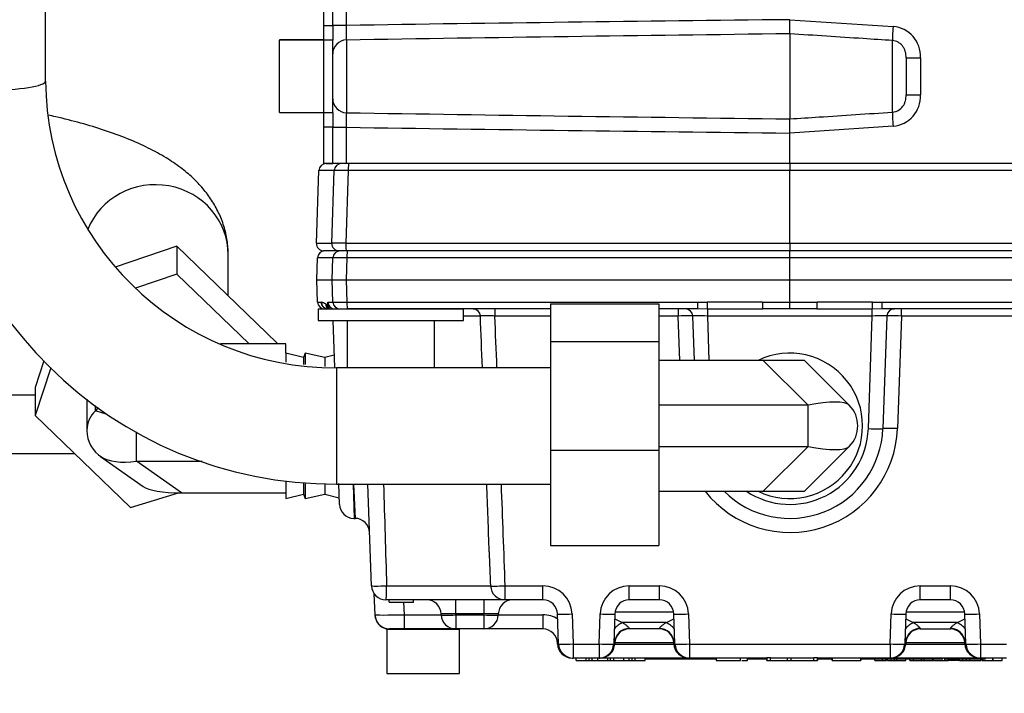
# Model space of a CAD drawing. Header units: inches. Extents: x -13.9 to 83.8, y -28.8 to 34.3.
# Tile 37 of 90: x 14.2 to 18.5, y 10.8 to 13.7. Entities that reach past the tile are written whole.
import ezdxf

# ---------------------------------------------------------------- set-up
doc = ezdxf.new("R2010")
doc.units = ezdxf.units.IN
doc.header["$MEASUREMENT"] = 0
for name, color, linetype in [('10-24_05_[SOCKET', 7, 'Continuous'), ('25-20_125_[SOCKE', 7, 'Continuous'), ('2_CYLINDER_W_STO', 7, 'Continuous'), ('C40007R_HIGH_PRE', 7, 'Continuous'), ('C80032_REVISION_', 7, 'Continuous'), ('C80042_HIGH_PRES', 7, 'Continuous'), ('DIMS', 4, 'Continuous'), ('ELBOW_90_DEG_.38', 7, 'Continuous'), ('FILTER_COVER_DRA', 7, 'Continuous'), ('G-212162_SENSING', 7, 'Continuous'), ('HEAD_MACHINED_D', 7, 'Continuous'), ('THORGREN_REAR_GU', 7, 'Continuous'), ('WASHER', 7, 'Continuous'), ('WASHER_LOCK___10', 7, 'Continuous')]:
    doc.layers.add(name, color=color, linetype=linetype)
doc.styles.get("Standard").update_dxf_attribs({"font": 'arial.ttf', "height": 0.6322})
doc.dimstyles.get("Standard").update_dxf_attribs({"dimtxt": 0.6322, "dimasz": 0.6322, "dimexe": 0.6322, "dimexo": 0.125, "dimgap": 0.09, "dimtad": 0, "dimtih": 1, "dimtoh": 1, "dimzin": 0, "dimdsep": 46, "dimtxsty": 'Standard', "dimcen": 0.09, "dimadec": 0, "dimazin": 0, "dimtfac": 1, "dimtofl": 0, "dimtmove": 0, "dimatfit": 3, "dimfxl": 1, "dimtolj": 1, "dimtzin": 0, "dimarcsym": 0})

# ---------------------------------------------------------------- blocks, each defined once
blk = doc.blocks.new('*D49')
at = {"layer": 'Defpoints', "color": 0, "transparency": 16777216}
for p in [(0.4601, 14.9093), (21.6045, 11.3603), (21.6045, 8.1824)]:
    blk.add_point(p, dxfattribs=at)
at = {"layer": 'DIMS', "color": 0, "lineweight": -2, "transparency": 16777216}
for p, q in [((0.4601, 14.7843), (0.4601, 7.5502)), ((21.6045, 11.2353), (21.6045, 7.5502)), ((1.0923, 8.1824), (10.3752, 8.1824)), ((20.9723, 8.1824), (11.6894, 8.1824))]:
    blk.add_line(p, q, dxfattribs=at)
at = {"layer": 'DIMS', "color": 0, "transparency": 16777216}
for points in [[(1.0923, 8.2878), (1.0923, 8.077), (0.4601, 8.1824)], [(20.9723, 8.2878), (20.9723, 8.077), (21.6045, 8.1824)]]:
    blk.add_solid(points, dxfattribs=at)
at = {"layer": 'DIMS', "color": 0, "transparency": 16777216, "insert": (11.0323, 8.1824), "char_height": 0.6322, "attachment_point": 5}
blk.add_mtext('\\A1;"A"', dxfattribs=at)

msp = doc.modelspace()

# ---------------------------------------------------------------- linework, layer by layer
at = {"layer": '10-24_05_[SOCKET', "color": 7, "linetype": 'Continuous'}
for p, q in [((15.3428, 13.6446), (15.3428, 13.6433)), ((15.5328, 13.6446), (15.3428, 13.6446)), ((15.3428, 13.3313), (15.3428, 13.6433)), ((15.5328, 13.6433), (15.3428, 13.6433)), ((15.3428, 13.3313), (15.5328, 13.3313)), ((15.8035, 11.1117), (16.1155, 11.1117)), ((15.8035, 11.1117), (15.8035, 10.9217)), ((16.1155, 10.9217), (16.1155, 11.1117)), ((15.8035, 10.9217), (16.1155, 10.9217))]:
    msp.add_line(p, q, dxfattribs=at)
at = {"layer": '25-20_125_[SOCKE', "color": 7, "linetype": 'Continuous'}
for p, q in [((15.6333, 12.4375), (15.6333, 12.2353)), ((16.0083, 12.2353), (16.0083, 12.4375))]:
    msp.add_line(p, q, dxfattribs=at)
at = {"layer": '2_CYLINDER_W_STO', "color": 7, "linetype": 'Continuous'}
for p, q in [((15.6293, 14.1357), (15.6293, 13.7062)), ((15.6293, 13.7062), (15.5708, 13.7062)), ((17.5343, 13.7308), (17.978, 13.7019)), ((17.5343, 13.6701), (17.5343, 13.3044)), ((15.6298, 13.6434), (15.6298, 13.3311)), ((17.9752, 13.3334), (17.9752, 13.6411)), ((18.0338, 13.5671), (18.0338, 13.4074)), ((18.0338, 13.5671), (18.0952, 13.5671)), ((18.0952, 13.5671), (18.0952, 13.4074)), ((18.0338, 13.4074), (18.0952, 13.4074)), ((15.5708, 13.2683), (15.6293, 13.2683)), ((15.6293, 13.2683), (15.6293, 13.1123)), ((17.978, 13.2726), (17.5343, 13.2437)), ((17.5343, 13.1123), (17.5343, 13.2437)), ((17.5343, 13.2437), (17.5343, 13.2437)), ((15.5708, 13.1123), (15.5708, 13.1123)), ((15.6293, 13.1123), (15.5708, 13.1123)), ((17.5343, 13.1123), (15.6293, 13.1123)), ((19.4674, 13.1123), (17.5343, 13.1123))]:
    msp.add_line(p, q, dxfattribs=at)
for centre, radius, start, end in [((16.3922, 13.6812), 0.7634, 178.1225, 182.8335), ((22.036, -408.8119), 422.5666, 90.610386, 90.868716), ((15.05, 13.7005), 2.4845, 359.3003, 0.6986), ((23.984, -514.2444), 527.9539, 90.69996, 90.90667), ((17.9674, 13.5743), 0.128, 356.7949, 85.2581), ((17.9672, 13.4004), 0.1282, 274.8428, 3.1042), ((16.3922, 13.2933), 0.7634, 177.1665, 181.8775), ((23.9894, 541.5732), 528.3083, 269.093353, 269.299924), ((15.0499, 13.274), 2.4847, 359.3014, 0.6996), ((22.036, 435.7864), 422.5666, 269.131284, 269.389614)]:
    msp.add_arc(centre, radius, start, end, dxfattribs=at)
for centre, major_axis, ratio, start_param, end_param in [((17.9796, 13.7019), (-0.0041, -0.0629), 0.026121, 4.714097, 6.024887), ((15.6308, 13.5837), (0.06, 0), 0.996358, 1.58825, 3.141593), ((15.6308, 13.3908), (0.06, 0), 0.996358, 3.141593, 4.694935), ((17.9796, 13.2726), (-0.0041, 0.0629), 0.026121, 0.258298, 1.569088)]:
    msp.add_ellipse(centre, major_axis=major_axis, ratio=ratio, start_param=start_param, end_param=end_param, dxfattribs=at)
for points, knots in [([(17.9752, 13.6411), (17.9333, 13.6439), (17.8914, 13.6466), (17.8495, 13.6494), (17.797, 13.6529), (17.7445, 13.6563), (17.6919, 13.6598), (17.6394, 13.6632), (17.5869, 13.6667), (17.5343, 13.6701)], [0, 0, 0, 0, 0.285082, 0.285082, 0.285082, 0.642541, 0.642541, 0.642541, 1, 1, 1, 1]), ([(18.0338, 13.5671), (18.0338, 13.5755), (18.0332, 13.5839), (18.03, 13.5965), (18.0286, 13.6007), (18.025, 13.6086), (18.0228, 13.6124), (18.0176, 13.6196), (18.0146, 13.6229), (18.0081, 13.6288), (18.0044, 13.6314), (17.9928, 13.6379), (17.9842, 13.6405), (17.9752, 13.6411)], [0, 0, 0, 0, 0.25, 0.25, 0.375, 0.375, 0.5, 0.5, 0.625, 0.625, 0.75, 0.75, 1, 1, 1, 1]), ([(17.9752, 13.3334), (17.9797, 13.3337), (17.984, 13.3345), (17.9925, 13.337), (17.9966, 13.3387), (18.0082, 13.3452), (18.0149, 13.3513), (18.0227, 13.362), (18.0249, 13.3658), (18.0285, 13.3738), (18.0299, 13.3779), (18.0332, 13.3905), (18.0338, 13.399), (18.0338, 13.4074)], [0, 0, 0, 0, 0.125, 0.125, 0.25, 0.25, 0.5, 0.5, 0.625, 0.625, 0.75, 0.75, 1, 1, 1, 1]), ([(17.5343, 13.3044), (17.5762, 13.3071), (17.6181, 13.3099), (17.66, 13.3126), (17.7126, 13.3161), (17.7651, 13.3195), (17.8176, 13.323), (17.8702, 13.3265), (17.9227, 13.3299), (17.9752, 13.3334)], [0, 0, 0, 0, 0.285082, 0.285082, 0.285082, 0.642541, 0.642541, 0.642541, 1, 1, 1, 1])]:
    msp.add_open_spline(points, degree=3, knots=knots, dxfattribs=at)
at = {"layer": 'C40007R_HIGH_PRE', "color": 7, "linetype": 'Continuous'}
for p, q in [((15.5428, 13.1123), (15.5708, 13.1123)), ((17.5345, 13.1123), (17.5345, 13.0821)), ((15.5007, 12.7698), (15.5116, 13.0821)), ((15.5777, 13.0821), (15.5116, 13.0821)), ((15.5671, 12.7698), (15.5777, 13.0821)), ((15.6379, 13.0821), (15.6274, 12.7698)), ((17.5345, 13.0821), (15.6379, 13.0821)), ((17.5345, 12.7698), (17.5345, 13.0821)), ((19.4311, 13.0821), (17.5345, 13.0821)), ((15.5007, 12.7698), (15.5671, 12.7698)), ((15.5983, 12.7375), (15.5319, 12.7375)), ((15.6285, 12.7375), (15.5983, 12.7375)), ((15.6274, 12.7698), (17.5345, 12.7698)), ((17.5345, 12.7375), (15.6285, 12.7375)), ((17.5345, 12.7698), (19.4416, 12.7698)), ((17.5345, 12.7698), (17.5345, 12.7375)), ((19.4405, 12.7375), (17.5345, 12.7375))]:
    msp.add_line(p, q, dxfattribs=at)
for centre, major_axis, ratio, start_param, end_param in [((15.5428, 13.081), (0.0313, 0), 0.999391, 1.570796, 3.106686), ((15.6089, 13.081), (0, 0.0312), 0.999391, 0, 1.53589), ((15.639, 13.081), (0, 0.0312), 0.034899, 0, 1.53589), ((15.6401, 13.081), (-0.0625, 0.0011), 0.016857, 4.748148, 6.247995), ((15.5319, 12.7687), (0.0313, 0), 0.999391, 3.106686, 4.712389), ((15.5983, 12.7687), (0, 0.0312), 0.999391, 1.53589, 3.141593), ((15.6296, 12.7687), (-0.0625, 0.0011), 0.016857, 4.748148, 6.247995), ((15.6285, 12.7687), (0, 0.0312), 0.034899, 1.53589, 3.141593)]:
    msp.add_ellipse(centre, major_axis=major_axis, ratio=ratio, start_param=start_param, end_param=end_param, dxfattribs=at)
at = {"layer": 'C80032_REVISION_', "color": 7, "linetype": 'Continuous'}
for p, q in [((14.3375, 13.4668), (14.3375, 17.5675)), ((15.5875, 12.2353), (15.5875, 11.7353)), ((16.5068, 12.2353), (15.5875, 12.2353)), ((15.5875, 11.7353), (16.5068, 11.7353))]:
    msp.add_line(p, q, dxfattribs=at)
for radius, start, end in [(1.7409, 180.3061, 270.3017), (1.2409, 180.4289, 270.4239)]:
    msp.add_arc((15.5783, 13.4761), radius, start, end, dxfattribs=at)
msp.add_ellipse((14.0875, 13.4668), major_axis=(0.25, 0), ratio=0.156434, start_param=3.141593, end_param=6.283185, dxfattribs=at)
at = {"layer": 'C80042_HIGH_PRES', "color": 7, "linetype": 'Continuous'}
msp.add_line((15.1223, 12.5444), (15.1223, 12.7198), dxfattribs=at)
msp.add_ellipse((14.8098, 12.7198), major_axis=(-0.3125, 0), ratio=0.965926, start_param=3.141593, end_param=5.913299, dxfattribs=at)
msp.add_open_spline([(15.1223, 12.7198), (15.1214, 12.7425), (15.1195, 12.7817), (15.1047, 12.8445), (15.0818, 12.9025), (15.0512, 12.9566), (15.0138, 13.0065), (14.9692, 13.053), (14.9163, 13.0972), (14.8531, 13.1398), (14.7776, 13.1812), (14.6901, 13.2201), (14.5932, 13.2554), (14.4903, 13.2865), (14.4074, 13.3075), (14.3593, 13.3184), (14.3483, 13.3208)], degree=3, knots=[0, 0, 0, 0, 0.0316132, 0.0644441, 0.0972236, 0.1306132, 0.1653911, 0.2025375, 0.2432958, 0.2890952, 0.34088, 0.3973147, 0.4541454, 0.5092099, 0.5626357, 0.5783739, 0.5783739, 0.5783739, 0.5783739], dxfattribs=at)
at = {"layer": 'ELBOW_90_DEG_.38', "color": 7, "linetype": 'Continuous'}
for p, q in [((14.9011, 12.7581), (14.6367, 12.6675)), ((14.9011, 12.7581), (14.9011, 12.6377)), ((15.3316, 12.3422), (14.9011, 12.7581)), ((14.9011, 12.6377), (14.7239, 12.577)), ((15.2114, 12.3378), (14.9011, 12.6377)), ((16.5068, 12.5099), (16.972, 12.5099)), ((16.5068, 12.5099), (16.5068, 12.3473)), ((16.972, 12.5099), (16.972, 12.3473)), ((15.3695, 12.3378), (15.0886, 12.3378)), ((15.3316, 12.3422), (15.3316, 12.3378)), ((15.3695, 12.2978), (15.3695, 12.3378)), ((16.5068, 12.3473), (16.972, 12.3473)), ((16.5068, 12.3473), (16.5068, 11.8813)), ((16.972, 12.3473), (16.972, 11.8813)), ((15.3695, 12.2978), (15.3695, 12.2586)), ((15.4458, 12.2793), (15.3695, 12.2978)), ((15.4527, 12.2978), (15.4458, 12.2793)), ((15.4458, 12.2793), (15.4458, 12.2492)), ((15.4527, 12.2978), (15.4527, 12.2484)), ((15.5373, 12.2793), (15.4527, 12.2978)), ((15.5778, 12.2892), (15.5373, 12.2793)), ((15.5373, 12.2793), (15.5373, 12.2403)), ((17.4202, 12.2665), (16.972, 12.2665)), ((17.597, 12.2665), (17.4202, 12.2665)), ((17.4202, 12.2665), (17.6131, 12.0737)), ((17.7899, 12.0737), (17.597, 12.2665)), ((14.3301, 12.2643), (14.2923, 12.1508)), ((14.3601, 12.234), (14.2923, 12.0304)), ((14.2923, 12.1508), (14.2923, 12.0304)), ((14.515, 12.0998), (14.515, 11.965)), ((14.5516, 12.0503), (14.5516, 12.0727)), ((14.563, 12.0643), (14.5516, 12.0503)), ((17.6131, 12.0737), (16.972, 12.0737)), ((17.6131, 11.8969), (17.6131, 12.0737)), ((14.2923, 12.0304), (14.703, 11.6337)), ((14.7284, 11.8338), (14.7284, 11.9592)), ((16.972, 11.8969), (17.6131, 11.8969)), ((17.6131, 11.8969), (17.4202, 11.704)), ((17.597, 11.704), (17.7899, 11.8969)), ((14.5739, 11.8534), (14.7565, 11.7243)), ((16.5068, 11.8813), (16.972, 11.8813)), ((16.5068, 11.8813), (16.5068, 11.4706)), ((16.972, 11.8813), (16.972, 11.4706)), ((14.9213, 11.6975), (14.7284, 11.8338)), ((14.7284, 11.8338), (15.0095, 11.8338)), ((15.3695, 11.7476), (15.3695, 11.6728)), ((15.4458, 11.7401), (15.4458, 11.6913)), ((15.4527, 11.7366), (15.4527, 11.6728)), ((15.5373, 11.7361), (15.5373, 11.6913)), ((14.703, 11.6337), (14.9084, 11.6975)), ((14.9213, 11.6975), (15.3695, 11.6975)), ((15.3695, 11.6728), (15.4458, 11.6913)), ((15.4458, 11.6913), (15.4527, 11.6728)), ((15.4527, 11.6728), (15.5373, 11.6913)), ((15.5373, 11.6913), (15.5992, 11.6761)), ((16.972, 11.704), (17.4202, 11.704)), ((17.4202, 11.704), (17.597, 11.704)), ((16.5068, 11.4706), (16.972, 11.4706))]:
    msp.add_line(p, q, dxfattribs=at)
for centre, radius, start, end in [((17.5345, 11.9853), 0.3125, 244.1581, 115.8419), ((17.7015, 11.9853), 0.125, 315, 45), ((14.6509, 11.9656), 0.1359, 180.2834, 237.8856)]:
    msp.add_arc(centre, radius, start, end, dxfattribs=at)
for centre, major_axis, ratio, start_param, end_param in [((17.5247, 11.9853), (0.2694, 0.0816), 0.227735, 0.121282, 1.168479), ((14.64, 11.965), (0.125, 0), 0.965926, 2.356194, 3.125651), ((14.8168, 11.9878), (-0.27, 0.0646), 0.016232, 0.194006, 0.628509), ((17.5247, 11.9853), (0.2694, -0.0816), 0.227735, 5.114706, 6.161903), ((14.8168, 11.9878), (-0.2659, -0.1064), 0.440061, 0.299135, 1.063021), ((15.098, 11.789), (0.3534, 0.0481), 0.220264, 3.373416, 4.158815)]:
    msp.add_ellipse(centre, major_axis=major_axis, ratio=ratio, start_param=start_param, end_param=end_param, dxfattribs=at)
at = {"layer": 'FILTER_COVER_DRA', "color": 7, "linetype": 'Continuous'}
for p, q in [((15.7526, 11.1733), (15.7494, 11.2631)), ((15.8756, 11.2275), (15.8775, 11.1733)), ((15.8775, 11.1733), (16.0367, 11.1733)), ((15.8775, 11.1733), (15.8775, 11.1125)), ((16.2823, 11.1733), (16.4737, 11.1733)), ((16.4737, 11.1733), (16.4737, 11.1125)), ((16.7834, 11.1864), (17.0356, 11.1864)), ((18.0334, 11.1864), (18.2856, 11.1864)), ((17.0026, 11.1397), (16.8164, 11.1397)), ((18.2526, 11.1397), (18.0664, 11.1397)), ((15.8775, 11.1125), (15.8155, 11.1125)), ((16.0992, 11.1125), (15.8775, 11.1125)), ((16.4737, 11.1125), (16.2198, 11.1125)), ((16.845, 11.1146), (16.8448, 11.1125)), ((16.9741, 11.1125), (16.8448, 11.1125)), ((16.9741, 11.1125), (16.974, 11.1146)), ((18.095, 11.1146), (18.0948, 11.1125)), ((18.0948, 11.1125), (18.2241, 11.1125)), ((18.2241, 11.1125), (18.224, 11.1146)), ((16.5368, 11.0478), (16.5366, 11.051)), ((16.7823, 11.0509), (16.7822, 11.0478)), ((16.7822, 11.0478), (17.0368, 11.0478)), ((16.7825, 11.0553), (16.7823, 11.0509)), ((17.0366, 11.0522), (16.7824, 11.0522)), ((17.0366, 11.0509), (17.0365, 11.0553)), ((17.0368, 11.0478), (17.0366, 11.0509)), ((18.0323, 11.0509), (18.0322, 11.0478)), ((18.0322, 11.0478), (18.2868, 11.0478)), ((18.0325, 11.0553), (18.0323, 11.0509)), ((18.2866, 11.0522), (18.0324, 11.0522)), ((18.2866, 11.0509), (18.2865, 11.0553)), ((18.2868, 11.0478), (18.2866, 11.0509)), ((16.5992, 10.9876), (16.5992, 10.9875)), ((16.5992, 10.9875), (16.6036, 10.9875)), ((16.617, 10.9775), (16.617, 10.9875)), ((16.617, 10.9775), (16.6599, 10.9775)), ((16.6599, 10.9775), (16.6599, 10.9875)), ((16.6599, 10.9775), (16.6724, 10.9775)), ((16.6724, 10.9775), (16.6724, 10.9875)), ((16.6724, 10.9775), (16.6856, 10.9775)), ((16.6856, 10.9775), (16.6856, 10.9875)), ((16.6856, 10.9775), (16.7096, 10.9775)), ((16.7096, 10.9775), (16.7096, 10.9875)), ((16.7096, 10.9775), (16.7524, 10.9775)), ((16.7154, 10.9875), (16.7198, 10.9875)), ((16.7198, 10.9875), (16.7198, 10.9876)), ((17.0992, 10.9875), (16.7198, 10.9875)), ((16.7524, 10.9775), (16.7524, 10.9875)), ((16.7524, 10.9775), (16.7649, 10.9775)), ((16.7649, 10.9775), (16.7649, 10.9875)), ((16.7649, 10.9775), (16.778, 10.9775)), ((16.778, 10.9775), (16.778, 10.9875)), ((16.778, 10.9775), (16.8213, 10.9775)), ((16.8213, 10.9775), (16.8213, 10.9875)), ((16.8213, 10.9775), (16.8442, 10.9775)), ((16.8442, 10.9775), (16.8442, 10.9875)), ((16.8442, 10.9775), (16.8567, 10.9775)), ((16.8567, 10.9775), (16.8567, 10.9875)), ((16.8567, 10.9775), (16.8698, 10.9775)), ((16.8698, 10.9775), (16.8698, 10.9875)), ((16.8698, 10.9775), (16.9132, 10.9775)), ((16.9132, 10.9775), (16.9132, 10.9875)), ((16.9132, 10.9845), (16.9203, 10.9845)), ((16.9203, 10.9875), (16.9203, 10.9845)), ((16.9218, 10.9845), (16.9203, 10.9845)), ((16.9218, 10.9845), (16.9218, 10.9875)), ((16.9218, 10.9845), (16.9956, 10.9845)), ((16.9956, 10.9845), (16.9956, 10.9875)), ((16.9956, 10.9845), (17.1362, 10.9845)), ((17.0992, 10.9876), (17.0992, 10.9875)), ((17.0992, 10.9875), (17.1036, 10.9875)), ((17.1362, 10.9845), (17.1362, 10.9875)), ((17.1362, 10.9845), (17.1728, 10.9845)), ((17.1728, 10.9845), (17.1728, 10.9875)), ((17.1728, 10.9845), (17.2184, 10.9845)), ((17.3527, 10.9845), (17.3626, 10.9845)), ((17.3626, 10.9845), (17.3626, 10.9875)), ((17.3626, 10.9845), (17.4346, 10.9845)), ((17.6546, 10.9845), (17.7162, 10.9845)), ((17.8412, 10.9845), (17.9035, 10.9845)), ((17.9, 10.9775), (17.9, 10.9845)), ((17.9, 10.9775), (17.9326, 10.9775)), ((17.9035, 10.9845), (17.9035, 10.9875)), ((17.9035, 10.9845), (17.9117, 10.9845)), ((17.9117, 10.9845), (17.9117, 10.9875)), ((17.9117, 10.9845), (17.9275, 10.9845)), ((17.9275, 10.9845), (17.9275, 10.9875)), ((17.9275, 10.9845), (17.9405, 10.9845)), ((17.9326, 10.9775), (17.9326, 10.9845)), ((17.9326, 10.9775), (17.9482, 10.9775)), ((17.9405, 10.9845), (17.9405, 10.9875)), ((17.9405, 10.9845), (17.9506, 10.9845)), ((17.9482, 10.9775), (17.9482, 10.9845)), ((17.9482, 10.9775), (17.9497, 10.9775)), ((17.9497, 10.9775), (17.9497, 10.9845)), ((17.9506, 10.9845), (17.9506, 10.9875)), ((17.9506, 10.9845), (17.9579, 10.9845)), ((17.9548, 10.9775), (17.9548, 10.9845)), ((17.9548, 10.9775), (17.9703, 10.9775)), ((17.9579, 10.9845), (17.9579, 10.9875)), ((17.9579, 10.9845), (17.9623, 10.9845)), ((17.9623, 10.9845), (17.9623, 10.9875)), ((17.9623, 10.9845), (17.9638, 10.9845)), ((17.9638, 10.9845), (17.9638, 10.9875)), ((17.9638, 10.9845), (17.9748, 10.9845)), ((17.9654, 10.9875), (17.9698, 10.9875)), ((17.9698, 10.9875), (17.9698, 10.9876)), ((18.3492, 10.9875), (17.9698, 10.9875)), ((17.9703, 10.9775), (17.9703, 10.9845)), ((17.9703, 10.9775), (17.9844, 10.9775)), ((17.9748, 10.9845), (17.9748, 10.9875)), ((17.9748, 10.9845), (17.9863, 10.9845)), ((17.9844, 10.9775), (17.9844, 10.9845)), ((17.9844, 10.9775), (17.9947, 10.9775)), ((17.9863, 10.9845), (17.9863, 10.9875)), ((17.9863, 10.9845), (17.9977, 10.9845)), ((17.9947, 10.9775), (17.9947, 10.9845)), ((17.9947, 10.9775), (18.0324, 10.9775)), ((17.9977, 10.9845), (17.9977, 10.9875)), ((17.9977, 10.9845), (18.0091, 10.9845)), ((18.0091, 10.9845), (18.0091, 10.9875)), ((18.0091, 10.9845), (18.0205, 10.9845)), ((18.0205, 10.9845), (18.0205, 10.9875)), ((18.0205, 10.9845), (18.0317, 10.9845)), ((18.0317, 10.9845), (18.0317, 10.9875)), ((18.0317, 10.9845), (18.0429, 10.9845)), ((18.0324, 10.9762), (18.0324, 10.9845)), ((18.0429, 10.9845), (18.0429, 10.9875)), ((18.0429, 10.9845), (18.0541, 10.9845)), ((18.0499, 10.9775), (18.0499, 10.9845)), ((18.0499, 10.9775), (18.0654, 10.9775)), ((18.0541, 10.9845), (18.0541, 10.9875)), ((18.0541, 10.9845), (18.0652, 10.9845)), ((18.0652, 10.9845), (18.0652, 10.9875)), ((18.0652, 10.9845), (18.0711, 10.9845)), ((18.0654, 10.9775), (18.0654, 10.9845)), ((18.0654, 10.9775), (18.1005, 10.9775)), ((18.0711, 10.9845), (18.0711, 10.9875)), ((18.0711, 10.9845), (18.1603, 10.9845)), ((18.0962, 10.9775), (18.1117, 10.9775)), ((18.1005, 10.9762), (18.1005, 10.9845)), ((18.1117, 10.9775), (18.1117, 10.9845)), ((18.1117, 10.9775), (18.1494, 10.9775)), ((18.1494, 10.9762), (18.1494, 10.9845)), ((18.1498, 10.9845), (18.1498, 10.9762)), ((18.1516, 10.9775), (18.2008, 10.9775)), ((18.1603, 10.9845), (18.1603, 10.9875)), ((18.1603, 10.9845), (18.1625, 10.9845)), ((18.1625, 10.9845), (18.1625, 10.9875)), ((18.1625, 10.9845), (18.1648, 10.9845)), ((18.1648, 10.9845), (18.1648, 10.9875)), ((18.1648, 10.9845), (18.1671, 10.9845)), ((18.1671, 10.9845), (18.1671, 10.9875)), ((18.1671, 10.9845), (18.1695, 10.9845)), ((18.1695, 10.9845), (18.1695, 10.9875)), ((18.1695, 10.9845), (18.1719, 10.9845)), ((18.1719, 10.9845), (18.1719, 10.9875)), ((18.1719, 10.9845), (18.1744, 10.9845)), ((18.1744, 10.9845), (18.1744, 10.9875)), ((18.1744, 10.9845), (18.1769, 10.9845)), ((18.1769, 10.9845), (18.1769, 10.9875)), ((18.1769, 10.9845), (18.1795, 10.9845)), ((18.1795, 10.9845), (18.1795, 10.9875)), ((18.1795, 10.9845), (18.1822, 10.9845)), ((18.1822, 10.9845), (18.1822, 10.9875)), ((18.1822, 10.9845), (18.1849, 10.9845)), ((18.1849, 10.9845), (18.1849, 10.9875)), ((18.1849, 10.9845), (18.1877, 10.9845)), ((18.1877, 10.9845), (18.1877, 10.9875)), ((18.1877, 10.9845), (18.1905, 10.9845)), ((18.1905, 10.9845), (18.1905, 10.9875)), ((18.1905, 10.9845), (18.1916, 10.9845)), ((18.1916, 10.9845), (18.1916, 10.9875)), ((18.1989, 10.9775), (18.2144, 10.9775)), ((18.2008, 10.9762), (18.2008, 10.9875)), ((18.201, 10.9845), (18.201, 10.9875)), ((18.201, 10.9845), (18.2011, 10.9845)), ((18.2011, 10.9845), (18.2011, 10.9875)), ((18.2011, 10.9845), (18.2518, 10.9845)), ((18.2144, 10.9775), (18.2144, 10.9845)), ((18.2506, 10.9775), (18.2144, 10.9775)), ((18.2506, 10.9762), (18.2506, 10.9845)), ((18.2518, 10.9845), (18.2518, 10.9875)), ((18.2518, 10.9845), (18.3252, 10.9845)), ((18.2533, 10.9845), (18.2533, 10.9762)), ((18.2639, 10.9775), (18.2533, 10.9775)), ((18.2639, 10.9775), (18.2639, 10.9845)), ((18.2639, 10.9775), (18.278, 10.9775)), ((18.278, 10.9775), (18.278, 10.9845)), ((18.2782, 10.9775), (18.2935, 10.9775)), ((18.2935, 10.9775), (18.2935, 10.9845)), ((18.2935, 10.9775), (18.3076, 10.9775)), ((18.3057, 10.9775), (18.3547, 10.9775)), ((18.3057, 10.9775), (18.3057, 10.9762)), ((18.3076, 10.9775), (18.3076, 10.9845)), ((18.3252, 10.9845), (18.3252, 10.9875)), ((18.3252, 10.9845), (18.3269, 10.9845)), ((18.3269, 10.9845), (18.3269, 10.9875)), ((18.3269, 10.9845), (18.3752, 10.9845)), ((18.3492, 10.9876), (18.3492, 10.9875)), ((18.3492, 10.9875), (18.3536, 10.9875)), ((18.3547, 10.9775), (18.3547, 10.9845)), ((18.3595, 10.9775), (18.3595, 10.9845)), ((18.3595, 10.9775), (18.3633, 10.9775)), ((18.3633, 10.9775), (18.3633, 10.9845)), ((18.3633, 10.9775), (18.4062, 10.9775)), ((18.3752, 10.9845), (18.3752, 10.9875)), ((18.3991, 10.9775), (18.3991, 10.9762)), ((18.4062, 10.9775), (18.4062, 10.9875)), ((18.4062, 10.9775), (18.4069, 10.9775)), ((18.4069, 10.9875), (18.4069, 10.9762)), ((18.4069, 10.9775), (18.4463, 10.9775)), ((18.4463, 10.9762), (18.4463, 10.9875))]:
    msp.add_line(p, q, dxfattribs=at)
for centre, radius, start, end in [((15.8155, 11.1755), 0.063, 182, 270), ((16.4734, 11.0475), 0.1257, 58.9073, 89.8888), ((16.4737, 11.0495), 0.063, 2, 90), ((16.8448, 11.05), 0.0625, 90, 178), ((16.9741, 11.05), 0.0625, 2, 90), ((18.0948, 11.05), 0.0625, 90, 178), ((18.2241, 11.05), 0.0625, 2, 90), ((16.5992, 11.05), 0.0625, 182, 270), ((16.7198, 11.05), 0.0625, 270, 358), ((17.0992, 11.05), 0.0625, 182, 270), ((17.9698, 11.05), 0.0625, 270, 358), ((18.3492, 11.05), 0.0625, 182, 270)]:
    msp.add_arc(centre, radius, start, end, dxfattribs=at)
for centre, major_axis, ratio, start_param, end_param in [((15.8776, 11.1755), (-0.125, -0.0022), 0.017573, 0.000304, 1.569883), ((15.8156, 11.1741), (0.063, 0.0022), 0.999093, 3.138353, 4.488203), ((16.8164, 11.0908), (0.044, 0.0444), 0.662668, 0.982143, 1.73635), ((16.7246, 11.1886), (0.1207, -0.0625), 0.014252, -1.070943, -0.699927), ((17.0944, 11.1886), (-0.1207, -0.0625), 0.014252, 0.699927, 1.070943), ((17.0026, 11.0908), (-0.044, 0.0444), 0.662668, 4.546835, 5.301042), ((18.0664, 11.0908), (-0.044, -0.0444), 0.662668, 4.123736, 4.877943), ((17.9746, 11.1886), (0.1207, -0.0625), 0.014252, -1.070943, -0.699927), ((18.3444, 11.1886), (-0.1207, -0.0625), 0.014252, 0.699927, 1.070943), ((18.2526, 11.0908), (0.044, -0.0444), 0.662668, 1.405243, 2.159449), ((16.845, 11.0532), (0.0625, -0.0022), 0.983054, 1.605112, 3.141593), ((16.974, 11.0532), (-0.0625, -0.0022), 0.983054, 3.141593, 4.678073), ((18.095, 11.0532), (-0.0625, 0.0022), 0.983054, 4.746704, 6.004431), ((18.224, 11.0532), (0.0625, 0.0022), 0.983054, 0.286731, 1.536481), ((16.5991, 11.0531), (0.0625, 0.0022), 0.983206, 3.130103, 4.006139), ((16.7199, 11.0531), (0.0625, -0.0022), 0.983206, 5.418639, 6.283185), ((16.7199, 11.0531), (-0.0625, 0.0022), 0.034878, 2.765756, 3.141593), ((17.0991, 11.0531), (-0.0625, -0.0022), 0.034878, 0, 0.375836), ((17.0991, 11.0531), (-0.0625, -0.0022), 0.983206, 0, 0.864547), ((17.9699, 11.0531), (0.0625, -0.0022), 0.983206, 5.418639, 6.283185), ((17.9699, 11.0531), (-0.0625, 0.0022), 0.034878, 2.765756, 3.141593), ((18.095, 11.0532), (-0.0625, 0.0022), 0.983054, 6.004431, 6.283185), ((18.224, 11.0532), (0.0625, 0.0022), 0.983054, 0, 0.286731), ((18.3491, 11.0531), (-0.0625, -0.0022), 0.034878, 0, 0.375836), ((18.3491, 11.0531), (-0.0625, -0.0022), 0.983206, 0, 0.864547)]:
    msp.add_ellipse(centre, major_axis=major_axis, ratio=ratio, start_param=start_param, end_param=end_param, dxfattribs=at)
for points, knots in [([(16.8164, 11.1397), (16.8203, 11.1371), (16.824, 11.1345), (16.8308, 11.1295), (16.8339, 11.1271), (16.8391, 11.1227), (16.8412, 11.1206), (16.8442, 11.1171), (16.845, 11.1157), (16.845, 11.1146)], [0, 0, 0, 0, 0.25, 0.25, 0.5, 0.5, 0.75, 0.75, 1, 1, 1, 1]), ([(16.974, 11.1146), (16.974, 11.1157), (16.9748, 11.1171), (16.9777, 11.1206), (16.9799, 11.1227), (16.9851, 11.1271), (16.9881, 11.1295), (16.9949, 11.1345), (16.9987, 11.1371), (17.0026, 11.1397)], [0, 0, 0, 0, 0.25, 0.25, 0.5, 0.5, 0.75, 0.75, 1, 1, 1, 1]), ([(18.0664, 11.1397), (18.0703, 11.1371), (18.074, 11.1345), (18.0808, 11.1295), (18.0839, 11.1271), (18.0891, 11.1227), (18.0912, 11.1206), (18.0942, 11.1171), (18.095, 11.1157), (18.095, 11.1146)], [0, 0, 0, 0, 0.25, 0.25, 0.5, 0.5, 0.75, 0.75, 1, 1, 1, 1]), ([(18.224, 11.1146), (18.224, 11.1157), (18.2248, 11.1171), (18.2277, 11.1206), (18.2299, 11.1227), (18.2351, 11.1271), (18.2381, 11.1295), (18.2449, 11.1345), (18.2487, 11.1371), (18.2526, 11.1397)], [0, 0, 0, 0, 0.25, 0.25, 0.5, 0.5, 0.75, 0.75, 1, 1, 1, 1]), ([(16.7825, 11.0553), (16.7826, 11.0572), (16.7822, 11.0597), (16.7808, 11.0648), (16.78, 11.0673), (16.7791, 11.07)], [0, 0, 0, 0, 0.25, 0.25, 0.4537984, 0.4537984, 0.4537984, 0.4537984]), ([(17.0398, 11.0696), (17.0389, 11.0671), (17.0381, 11.0647), (17.0368, 11.0597), (17.0364, 11.0572), (17.0365, 11.0553)], [0.5572406, 0.5572406, 0.5572406, 0.5572406, 0.75, 0.75, 1, 1, 1, 1]), ([(18.0325, 11.0553), (18.0326, 11.0572), (18.0322, 11.0597), (18.0308, 11.0648), (18.03, 11.0673), (18.0291, 11.07)], [0, 0, 0, 0, 0.25, 0.25, 0.4537984, 0.4537984, 0.4537984, 0.4537984]), ([(18.2898, 11.0696), (18.2889, 11.0671), (18.2881, 11.0647), (18.2868, 11.0597), (18.2864, 11.0572), (18.2865, 11.0553)], [0.5572406, 0.5572406, 0.5572406, 0.5572406, 0.75, 0.75, 1, 1, 1, 1])]:
    msp.add_open_spline(points, degree=3, knots=knots, dxfattribs=at)
msp.add_open_spline([(15.8016, 11.1127), (15.7995, 11.1128), (15.7984, 11.1128), (15.7984, 11.1128)], degree=3, dxfattribs=at)
at = {"layer": 'G-212162_SENSING', "color": 7, "linetype": 'Continuous'}
for p, q in [((14.2923, 12.1167), (12.9978, 12.1167)), ((12.4978, 11.8667), (14.4618, 11.8667))]:
    msp.add_line(p, q, dxfattribs=at)
at = {"layer": 'HEAD_MACHINED_D', "color": 7, "linetype": 'Continuous'}
for p, q in [((17.5345, 12.7076), (17.5345, 12.7375)), ((15.5023, 12.6125), (15.5056, 12.7076)), ((15.572, 12.7076), (15.5056, 12.7076)), ((15.5688, 12.6125), (15.572, 12.7076)), ((15.6323, 12.7076), (15.6291, 12.6125)), ((17.5345, 12.7076), (15.6323, 12.7076)), ((17.5345, 12.6125), (17.5345, 12.7076)), ((19.4367, 12.7076), (17.5345, 12.7076)), ((15.5023, 12.6125), (15.5688, 12.6125)), ((15.5056, 12.5174), (15.5023, 12.6125)), ((15.5688, 12.6125), (15.6291, 12.6125)), ((15.572, 12.5174), (15.5688, 12.6125)), ((15.6291, 12.6125), (17.5345, 12.6125)), ((15.6291, 12.6125), (15.6323, 12.5174)), ((17.5345, 12.6125), (19.4399, 12.6125)), ((17.5345, 12.5174), (17.5345, 12.6125)), ((15.5056, 12.5174), (15.5205, 12.5174)), ((15.5205, 12.5174), (15.5221, 12.5161)), ((15.5472, 12.5056), (15.548, 12.5081)), ((15.548, 12.5081), (15.5495, 12.5174)), ((15.5495, 12.5174), (15.572, 12.5174)), ((15.6323, 12.5174), (17.1376, 12.5174)), ((16.5068, 12.4875), (15.6333, 12.4875)), ((16.2676, 12.4875), (16.2676, 12.4573)), ((17.1387, 12.4875), (16.972, 12.4875)), ((17.0554, 12.4875), (17.0554, 12.4573)), ((17.1376, 12.5174), (17.1792, 12.5168)), ((17.1803, 12.4872), (17.1387, 12.4875)), ((17.1803, 12.4872), (17.1803, 12.4573)), ((17.4168, 12.5174), (17.5345, 12.5174)), ((17.5345, 12.4875), (17.4179, 12.4875)), ((17.5345, 12.5174), (17.6522, 12.5174)), ((17.5345, 12.4875), (17.5345, 12.5174)), ((17.6511, 12.4875), (17.5345, 12.4875)), ((17.9303, 12.4875), (17.8887, 12.4872)), ((17.8887, 12.4573), (17.8887, 12.4872)), ((17.8898, 12.5168), (17.9314, 12.5174)), ((19.2481, 12.4875), (17.9303, 12.4875)), ((17.9314, 12.5174), (19.4367, 12.5174)), ((18.0136, 12.4573), (18.0136, 12.4875)), ((15.5796, 12.2355), (15.5726, 12.4375)), ((16.2052, 12.4573), (16.1333, 12.4573)), ((16.5068, 12.4573), (16.2676, 12.4573)), ((17.0554, 12.4573), (16.972, 12.4573)), ((17.062, 12.2665), (17.0554, 12.4573)), ((17.1245, 12.2665), (17.1178, 12.4573)), ((17.1803, 12.4573), (17.187, 12.2665)), ((17.8887, 12.4573), (17.1803, 12.4573)), ((17.8718, 11.9735), (17.8887, 12.4573)), ((17.9511, 12.4573), (17.9342, 11.9735)), ((18.0136, 12.4573), (17.9967, 11.9735)), ((18.8013, 12.4573), (18.0136, 12.4573)), ((15.6002, 11.6478), (15.597, 11.7375)), ((15.6583, 11.7353), (15.6626, 11.5875)), ((15.6609, 11.7353), (15.6669, 11.5875)), ((15.7374, 11.2978), (15.7221, 11.7353)), ((15.6626, 11.5875), (15.6669, 11.5875)), ((15.8025, 11.2978), (16.2495, 11.2978)), ((16.3119, 11.2978), (16.4741, 11.2978)), ((16.3119, 11.2375), (16.3119, 11.2978)), ((16.4741, 11.2375), (16.4741, 11.2978)), ((16.8448, 11.2978), (16.9741, 11.2978)), ((16.8448, 11.2375), (16.8448, 11.2978)), ((16.9741, 11.2375), (16.9741, 11.2978)), ((18.0948, 11.2978), (18.2241, 11.2978)), ((18.0948, 11.2375), (18.0948, 11.2978)), ((18.2241, 11.2375), (18.2241, 11.2978)), ((16.3119, 11.2375), (15.7998, 11.2375)), ((15.8128, 11.2275), (15.8128, 11.2375)), ((15.8128, 11.2275), (15.9181, 11.2275)), ((15.9181, 11.2262), (15.9181, 11.2375)), ((16.0991, 11.2375), (16.0991, 11.1772)), ((16.2199, 11.2375), (16.2199, 11.1772)), ((16.4741, 11.2375), (16.3119, 11.2375)), ((16.9741, 11.2375), (16.8448, 11.2375)), ((18.2241, 11.2375), (18.0948, 11.2375)), ((16.0368, 11.1728), (16.0366, 11.1772)), ((16.2199, 11.1772), (16.0991, 11.1772)), ((16.0991, 11.1772), (16.0992, 11.1728)), ((16.0992, 11.1728), (16.2198, 11.1728)), ((16.0992, 11.1728), (16.0992, 11.1125)), ((16.2198, 11.1728), (16.2199, 11.1772)), ((16.2198, 11.1728), (16.2198, 11.1125)), ((16.2824, 11.1772), (16.2822, 11.1728)), ((16.5411, 11.0478), (16.5366, 11.1772)), ((16.5991, 11.1772), (16.6036, 11.0478)), ((16.7154, 11.0478), (16.7199, 11.1772)), ((16.7824, 11.1772), (16.7779, 11.0478)), ((17.0411, 11.0478), (17.0366, 11.1772)), ((17.0991, 11.1772), (17.1036, 11.0478)), ((17.9654, 11.0478), (17.9699, 11.1772)), ((18.0324, 11.1772), (18.0279, 11.0478)), ((18.2911, 11.0478), (18.2866, 11.1772)), ((18.3491, 11.1772), (18.3536, 11.0478)), ((16.2198, 11.1125), (16.0992, 11.1125)), ((16.6036, 11.0478), (16.7154, 11.0478)), ((16.6036, 11.0478), (16.6036, 10.9875)), ((16.7154, 11.0478), (16.7154, 10.9875)), ((17.1036, 11.0478), (17.9654, 11.0478)), ((17.1036, 11.0478), (17.1036, 10.9875)), ((17.9654, 11.0478), (17.9654, 10.9875)), ((18.3536, 11.0478), (18.4654, 11.0478)), ((18.3536, 11.0478), (18.3536, 10.9875)), ((16.7154, 10.9875), (16.6036, 10.9875)), ((17.4362, 10.9875), (17.1036, 10.9875)), ((17.2184, 10.9875), (17.2184, 10.9762)), ((17.2184, 10.9775), (17.323, 10.9775)), ((17.2381, 10.9775), (17.2381, 10.9762)), ((17.323, 10.9775), (17.323, 10.9875)), ((17.3287, 10.9775), (17.3523, 10.9775)), ((17.3523, 10.9775), (17.3523, 10.9875)), ((17.3523, 10.9775), (17.3524, 10.9775)), ((17.3524, 10.9775), (17.3524, 10.9875)), ((17.3524, 10.9775), (17.3527, 10.9775)), ((17.3527, 10.9775), (17.3527, 10.9875)), ((17.4346, 10.9875), (17.4346, 10.9762)), ((17.4351, 10.9875), (17.4351, 10.9762)), ((17.4357, 10.9775), (17.4357, 10.9875)), ((17.4357, 10.9775), (17.4362, 10.9775)), ((17.4362, 10.9775), (17.4362, 10.9881)), ((17.4517, 10.9881), (17.4362, 10.9881)), ((17.4362, 10.9775), (17.4517, 10.9775)), ((17.4509, 10.9775), (17.4509, 10.9762)), ((17.4517, 10.9775), (17.4517, 10.9881)), ((17.6381, 10.9875), (17.4517, 10.9875)), ((17.4517, 10.9775), (17.5252, 10.9775)), ((17.5252, 10.9775), (17.5252, 10.9875)), ((17.5252, 10.9775), (17.5407, 10.9775)), ((17.5407, 10.9775), (17.5407, 10.9875)), ((17.5407, 10.9775), (17.6381, 10.9775)), ((17.6381, 10.9775), (17.6381, 10.9881)), ((17.6529, 10.9881), (17.6381, 10.9881)), ((17.6381, 10.9775), (17.6529, 10.9775)), ((17.6529, 10.9775), (17.6529, 10.9881)), ((17.9654, 10.9875), (17.6529, 10.9875)), ((17.6529, 10.9775), (17.6534, 10.9775)), ((17.6534, 10.9775), (17.6534, 10.9875)), ((17.6534, 10.9775), (17.654, 10.9775)), ((17.654, 10.9775), (17.654, 10.9875)), ((17.654, 10.9762), (17.654, 10.9775)), ((17.6546, 10.9762), (17.6546, 10.9875)), ((17.7162, 10.9875), (17.7162, 10.9762)), ((17.717, 10.9775), (17.717, 10.9875)), ((17.717, 10.9775), (17.8402, 10.9775)), ((17.8402, 10.9775), (17.8402, 10.9875)), ((17.8402, 10.9762), (17.8402, 10.9775)), ((17.8406, 10.9762), (17.8406, 10.9875)), ((17.8412, 10.9762), (17.8412, 10.9875)), ((18.4654, 10.9875), (18.3536, 10.9875))]:
    msp.add_line(p, q, dxfattribs=at)
for centre, radius, start, end in [((15.5097, 12.4551), 0.0623, 60.9486, 78.4981), ((15.7405, 12.8729), 0.4151, 241.1022, 242.2431), ((16.174, 12.4562), 0.0312, 1.8506, 89.9839), ((17.0866, 12.4562), 0.0313, 2, 90), ((17.9824, 12.4562), 0.0312, 90, 178), ((-189.8663, 4.1562), 206.2385, 2.245042, 2.306799), ((16.2351, 11.9305), 0.5278, 86.4614, 93.247), ((-305.1729, -0.3912), 321.6972, 2.24941, 2.288982), ((17.5345, 11.9897), 0.4625, 218.1367, 358), ((17.5345, 11.9875), 0.4, 225.1193, 358), ((17.5345, 11.9853), 0.3375, 236.4427, 358), ((-189.8663, 4.1562), 206.2385, 2.024986, 2.106039), ((-305.1729, -0.3912), 321.6972, 2.082316, 2.160291), ((15.6626, 11.65), 0.0625, 182, 268.8184), ((15.6669, 11.525), 0.0625, 2, 90.9394), ((-364.1218, -2.466), 380.6202, 2.072353, 2.094357), ((15.7998, 11.3), 0.0625, 182, 270), ((16.3119, 11.3), 0.0625, 182.0873, 270), ((16.4741, 11.1728), 0.125, 2, 90), ((16.8448, 11.1728), 0.125, 90, 178), ((16.9741, 11.1728), 0.125, 2, 90), ((18.0948, 11.1728), 0.125, 90, 178), ((18.2241, 11.1728), 0.125, 2, 90), ((15.9741, 11.175), 0.0625, 2, 90), ((16.3448, 11.175), 0.0625, 90, 178), ((16.4741, 11.175), 0.0625, 2, 90), ((16.8448, 11.175), 0.0625, 90, 178), ((16.9741, 11.175), 0.0625, 2, 90), ((18.0948, 11.175), 0.0625, 90, 178), ((18.2241, 11.175), 0.0625, 2, 90), ((16.0992, 11.175), 0.0625, 182, 270), ((16.2198, 11.175), 0.0625, 270, 358), ((16.6036, 11.05), 0.0625, 182, 270), ((16.7154, 11.05), 0.0625, 270, 358), ((17.1036, 11.05), 0.0625, 182, 270), ((17.9654, 11.05), 0.0625, 270, 358), ((18.3536, 11.05), 0.0625, 182, 270)]:
    msp.add_arc(centre, radius, start, end, dxfattribs=at)
for centre, major_axis, ratio, start_param, end_param in [((15.5366, 12.7065), (-0.031, 0), 0.999391, 4.712389, 6.248279), ((15.603, 12.7065), (0, -0.031), 0.999391, 3.141593, 4.677482), ((15.6333, 12.7065), (0, -0.031), 0.034899, 3.141593, 4.677482), ((15.6345, 12.7065), (-0.0625, 0.001), 0.016723, 4.748148, 6.247995), ((15.5366, 12.5185), (-0.031, 0), 0.999391, 0.034907, 1.570796), ((15.5515, 12.5185), (0, 0.031), 0.999391, 1.605703, 3.141593), ((15.5531, 12.5172), (0.0062, 0.0304), 0.999357, 1.806325, 3.057345), ((15.5709, 12.5106), (0.0151, 0.0271), 0.999171, 2.112401, 2.921778), ((15.5782, 12.5067), (-0.0145, -0.0274), 0.999191, 5.233189, 5.868227), ((15.579, 12.5091), (-0.0308, 0.0033), 0.971374, 0.147353, 0.914273), ((15.5804, 12.5185), (0, 0.031), 0.999391, 1.605703, 3.141593), ((15.6345, 12.5185), (-0.0625, -0.001), 0.016723, 0.03519, 1.535037), ((15.603, 12.5185), (0, 0.031), 0.999391, 1.605703, 3.141593), ((15.6333, 12.5185), (0, 0.031), 0.034899, 1.605703, 3.141593), ((17.1387, 12.5185), (0, 0.031), 0.034899, 1.605703, 3.141593), ((17.4791, 12.4551), (-1.7837, 0.0022), 0.034878, -1.535826, -1.401835), ((17.1803, 12.5179), (0.0001, -0.031), 0.035064, 4.74713, 6.149111), ((17.4802, 12.4562), (-1.7837, 0.0011), 0.017509, -1.535858, -1.401867), ((17.4179, 12.5185), (0, 0.031), 0.034899, 1.605703, 3.141593), ((17.6511, 12.5185), (0, -0.031), 0.034899, 0, 1.53589), ((17.5888, 12.4562), (1.7837, 0.0011), 0.017509, 1.401867, 1.535858), ((17.5899, 12.4551), (1.7837, 0.0022), 0.034878, 1.401835, 1.535826), ((17.8887, 12.5179), (-0.0001, -0.031), 0.035064, 0.134074, 1.536055), ((17.9303, 12.5185), (0, -0.031), 0.034899, 0, 1.53589), ((17.0553, 12.4562), (0.0625, 0.0011), 0.017434, 0.000304, 1.569883), ((17.1804, 12.4562), (0.0626, -0.0011), 0.017391, 1.572926, 3.142504), ((17.8886, 12.4562), (-0.0626, -0.0011), 0.017391, 3.140681, 4.71026), ((18.0136, 12.4562), (-0.0625, 0.0011), 0.017434, 4.713302, 6.282881), ((17.8718, 11.9757), (0.0625, -0.0022), 0.034878, 4.713607, 6.283185), ((17.9967, 11.9713), (0.0625, -0.0022), 0.034878, 1.572014, 3.141593), ((15.7998, 11.3), (-0.0625, -0.0022), 0.036399, 0, 1.612251), ((15.7998, 11.3), (0, -0.0625), 0.042713, 0, 1.53589), ((16.3119, 11.3), (0.0625, 0.0023), 0.034876, 3.098867, 3.14159), ((16.3119, 11.3), (0.0625, 0.0023), 0.034876, 3.14159, 4.711118), ((16.0992, 11.175), (0.0626, -0.0022), 0.034709, 1.574441, 3.14402), ((16.0992, 11.175), (-0.0625, -0.0022), 0.034878, 0, 1.569578), ((16.2198, 11.175), (-0.0625, 0.0022), 0.034878, 1.572014, 3.141593), ((16.2198, 11.175), (-0.0626, -0.0022), 0.034709, 3.139166, 4.708744), ((16.5991, 11.1793), (0.0625, 0.0022), 0.034878, 3.141593, 4.711171), ((16.7199, 11.1793), (0.0625, -0.0022), 0.034878, 4.713607, 6.283185), ((17.0991, 11.1793), (0.0625, 0.0022), 0.034878, 3.141593, 4.711171), ((17.9699, 11.1793), (0.0625, -0.0022), 0.034878, 4.713607, 6.283185), ((18.3491, 11.1793), (0.0625, 0.0022), 0.034878, 3.141593, 4.711171), ((16.6036, 11.05), (0.0625, 0.0022), 0.034878, 3.141593, 4.711171), ((16.7154, 11.05), (0.0625, -0.0022), 0.034878, 4.713607, 6.283185), ((17.1036, 11.05), (0.0625, 0.0022), 0.034878, 3.141593, 4.711171), ((17.9654, 11.05), (0.0625, -0.0022), 0.034878, 4.713607, 6.283185), ((18.3536, 11.05), (0.0625, 0.0022), 0.034878, 3.141593, 4.711171)]:
    msp.add_ellipse(centre, major_axis=major_axis, ratio=ratio, start_param=start_param, end_param=end_param, dxfattribs=at)
msp.add_open_spline([(15.7893, 11.7353), (15.7937, 11.5895), (15.7981, 11.4436), (15.8025, 11.2978)], degree=3, dxfattribs=at)
at = {"layer": 'THORGREN_REAR_GU', "color": 7, "linetype": 'Continuous'}
for p, q in [((15.5328, 13.7056), (15.5328, 14.1398)), ((15.5708, 13.7056), (15.5708, 14.1398)), ((15.5328, 13.7056), (15.5708, 13.7056)), ((15.5328, 13.6433), (15.5328, 13.7056)), ((15.5708, 13.7056), (15.5708, 13.6433)), ((15.5328, 13.3312), (15.5328, 13.6433)), ((15.5708, 13.6433), (15.5328, 13.6433)), ((15.5708, 13.3312), (15.5708, 13.6433)), ((15.5328, 13.3312), (15.5708, 13.3312)), ((15.5328, 13.2689), (15.5328, 13.3312)), ((15.5708, 13.3312), (15.5708, 13.2689)), ((15.5328, 13.1123), (15.5328, 13.2689)), ((15.5708, 13.2689), (15.5328, 13.2689)), ((15.5708, 13.1123), (15.5708, 13.2689)), ((15.5708, 13.1123), (15.5328, 13.1123))]:
    msp.add_line(p, q, dxfattribs=at)
at = {"layer": 'WASHER', "color": 7, "linetype": 'Continuous'}
for p, q in [((15.5083, 12.4875), (16.1333, 12.4875)), ((15.5083, 12.4875), (15.5083, 12.4375)), ((16.1333, 12.4375), (16.1333, 12.4875)), ((15.5083, 12.4375), (16.1333, 12.4375))]:
    msp.add_line(p, q, dxfattribs=at)
at = {"layer": 'WASHER_LOCK___10', "color": 7, "linetype": 'Continuous'}
for p, q in [((15.8035, 11.1136), (15.8035, 11.1117)), ((16.1155, 11.1117), (15.8035, 11.1117)), ((16.1155, 11.1117), (16.1155, 11.1125))]:
    msp.add_line(p, q, dxfattribs=at)

# ---------------------------------------------------------------- dimensions: what is measured, and where the dimension line sits
at = {"layer": 'DIMS'}
dim = msp.add_linear_dim(base=(21.6045, 8.1824), p1=(0.4601, 14.9093), p2=(21.6045, 11.3603), text='"A"', dimstyle='Standard', override={"dimpost": '"'}, dxfattribs=at)
dim.commit()
dim.dimension.update_dxf_attribs({"geometry": '*D49', "text_midpoint": (11.0323, 8.1824)})

doc.saveas('drawing.dxf')
